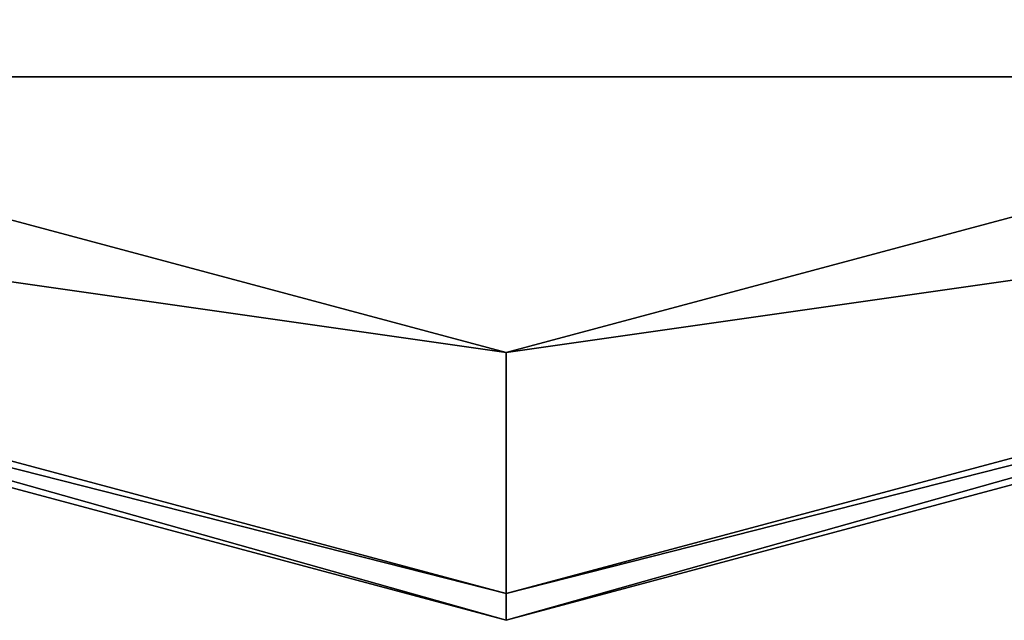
# Model space of a CAD drawing. Header units: millimetres. Extents: x -78 to 78, y -78 to 349.
# Tile 20 of 54: x -3.63 to 3.72, y 111 to 115.48. Entities that reach past the tile are written whole.
import ezdxf

# ---------------------------------------------------------------- set-up
doc = ezdxf.new("R2010")
doc.units = ezdxf.units.MM
doc.header["$LTSCALE"] = 65.185185
for name, color, linetype in [('11', 7, 'CONTINUOUS'), ('12', 7, 'CONTINUOUS'), ('13', 7, 'CONTINUOUS'), ('19', 7, 'CONTINUOUS'), ('20', 7, 'CONTINUOUS'), ('27', 7, 'CONTINUOUS'), ('35', 7, 'CONTINUOUS')]:
    doc.layers.add(name, color=color, linetype=linetype)

msp = doc.modelspace()

# ---------------------------------------------------------------- linework, layer by layer
at = {"layer": '11', "linetype": 'CONTINUOUS'}
for points in [[(0, 113), (-14.3998, 115.0584), (-13.5001, 116.6173), (0, 113)], [(13.5001, 116.6173), (14.3998, 115.0584), (0, 113), (13.5001, 116.6173)], [(0, 111.2), (-14.3998, 115.0584), (0, 113), (0, 111.2)], [(14.3998, 115.0584), (0, 111.2), (0, 113), (14.3998, 115.0584)]]:
    msp.add_3dface(points, dxfattribs=at)
at = {"layer": '12', "linetype": 'CONTINUOUS'}
for points in [[(0, 113), (-13.5001, 116.6173), (0, 113, 1), (0, 113)], [(0, 113, 1), (-13.5001, 116.6173), (-13.5001, 116.6173, 1), (0, 113, 1)], [(13.5001, 116.6173), (0, 113), (13.5001, 116.6173, 1), (13.5001, 116.6173)], [(13.5001, 116.6173, 1), (0, 113), (0, 113, 1), (13.5001, 116.6173, 1)]]:
    msp.add_3dface(points, dxfattribs=at)
at = {"layer": '13', "linetype": 'CONTINUOUS'}
msp.add_3dface([(13.5001, 116.6173, 1), (0, 113, 1), (-13.5001, 116.6173, 1), (13.5001, 116.6173, 1)], dxfattribs=at)
at = {"layer": '19', "linetype": 'CONTINUOUS'}
for points in [[(-14.3998, 115.0584, 5), (14.3998, 115.0584, 5), (6.6282, 119.5998, 5), (-14.3998, 115.0584, 5)], [(-6.6282, 119.5998, 5), (-14.3998, 115.0584, 5), (6.6282, 119.5998, 5), (-6.6282, 119.5998, 5)], [(0, 111.2, 5), (14.3998, 115.0584, 5), (-14.3998, 115.0584, 5), (0, 111.2, 5)]]:
    msp.add_3dface(points, dxfattribs=at)
at = {"layer": '20', "linetype": 'CONTINUOUS'}
for points in [[(-14.4998, 114.8851, 0.2), (0, 111, 0.2), (-14.4998, 114.8851, 4.8), (-14.4998, 114.8851, 0.2)], [(-14.4998, 114.8851, 4.8), (0, 111, 0.2), (0, 111, 4.8), (-14.4998, 114.8851, 4.8)], [(0, 111, 0.2), (14.4998, 114.8851, 0.2), (0, 111, 4.8), (0, 111, 0.2)], [(0, 111, 4.8), (14.4998, 114.8851, 0.2), (14.4998, 114.8851, 4.8), (0, 111, 4.8)]]:
    msp.add_3dface(points, dxfattribs=at)
at = {"layer": '27', "linetype": 'CONTINUOUS'}
for points in [[(-14.3998, 115.0584, 5), (-14.4998, 114.8851, 4.8), (0, 111, 4.8), (-14.3998, 115.0584, 5)], [(0, 111.2, 5), (-14.3998, 115.0584, 5), (0, 111, 4.8), (0, 111.2, 5)], [(14.3998, 115.0584, 5), (0, 111.2, 5), (14.4998, 114.8851, 4.8), (14.3998, 115.0584, 5)], [(0, 111.2, 5), (0, 111, 4.8), (14.4998, 114.8851, 4.8), (0, 111.2, 5)]]:
    msp.add_3dface(points, dxfattribs=at)
at = {"layer": '35', "linetype": 'CONTINUOUS'}
for points in [[(-14.3998, 115.0584), (0, 111.2), (-14.4998, 114.8851, 0.2), (-14.3998, 115.0584)], [(0, 111.2), (14.3998, 115.0584), (0, 111, 0.2), (0, 111.2)], [(14.3998, 115.0584), (14.4998, 114.8851, 0.2), (0, 111, 0.2), (14.3998, 115.0584)], [(0, 111.2), (0, 111, 0.2), (-14.4998, 114.8851, 0.2), (0, 111.2)]]:
    msp.add_3dface(points, dxfattribs=at)

doc.saveas('drawing.dxf')
